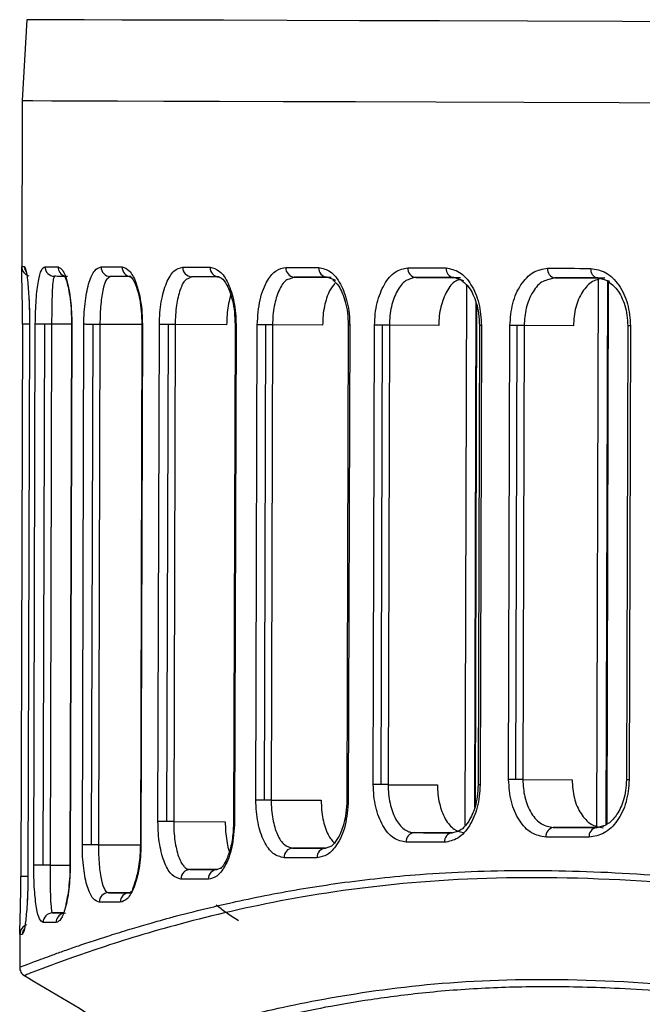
# Model space of a CAD drawing. Header units: millimetres. Extents: x -262 to 35, y 69 to 330.
# Tile 5 of 25: x -262 to -242, y 159 to 190. Entities that reach past the tile are written whole.
import ezdxf

# ---------------------------------------------------------------- set-up
doc = ezdxf.new("R2010")
doc.units = ezdxf.units.MM

msp = doc.modelspace()

# ---------------------------------------------------------------- linework, layer by layer
at = {"color": 7, "linetype": 'Continuous', "lineweight": 25}
for p, q in [((-261.55, 189.677), (-261.69, 187.143)), ((-261.69, 187.143), (-261.705, 181.87)), ((-261.704, 181.87), (-261.702, 181.943)), ((-261.702, 181.943), (-261.62, 181.943)), ((-260.68, 181.64), (-260.699, 181.593)), ((-258.933, 181.634), (-258.994, 181.585)), ((-256.389, 181.626), (-256.486, 181.574)), ((-253.177, 181.617), (-253.306, 181.562)), ((-253.177, 181.617), (-252.021, 181.614)), ((-251.874, 181.505), (-252.148, 181.614)), ((-249.371, 181.605), (-247.965, 181.601)), ((-247.865, 181.495), (-248.182, 181.602)), ((-247.82, 164.451), (-247.772, 181.351)), ((-245.017, 181.593), (-245.202, 181.536)), ((-245.017, 181.593), (-243.457, 181.588)), ((-243.7, 164.381), (-243.65, 181.581)), ((-243.3, 181.479), (-243.675, 181.589)), ((-243.406, 164.471), (-243.357, 181.496)), ((-243.382, 164.485), (-243.333, 181.488)), ((-247.525, 165.005), (-247.48, 180.813)), ((-247.505, 165.078), (-247.46, 180.728)), ((-261.681, 180.143), (-261.731, 162.841)), ((-261.462, 180.142), (-261.512, 162.84)), ((-261.461, 180.142), (-261.511, 162.84)), ((-261.461, 180.142), (-261.462, 180.142)), ((-261.328, 163.205), (-261.279, 180.142)), ((-261.03, 163.204), (-260.981, 180.141)), ((-260.769, 180.14), (-260.818, 163.203)), ((-260.145, 180.138), (-260.769, 180.14)), ((-260.145, 180.138), (-260.194, 163.201)), ((-260.138, 180.138), (-260.187, 163.201)), ((-259.807, 163.841), (-259.76, 180.137)), ((-259.516, 163.84), (-259.469, 180.136)), ((-259.257, 180.135), (-259.304, 163.839)), ((-257.945, 180.132), (-259.257, 180.135)), ((-257.945, 180.131), (-257.992, 163.835)), ((-257.928, 180.131), (-257.975, 163.835)), ((-257.441, 164.566), (-257.396, 180.129)), ((-257.16, 164.565), (-257.115, 180.129)), ((-256.903, 180.128), (-256.948, 164.565)), ((-255.29, 180.123), (-256.903, 180.128)), ((-255.027, 180.122), (-255.071, 164.559)), ((-254.996, 180.122), (-255.041, 164.559)), ((-254.376, 165.237), (-254.333, 180.12)), ((-254.109, 165.236), (-254.066, 180.119)), ((-253.854, 180.119), (-253.897, 165.236)), ((-252.287, 180.114), (-253.854, 180.119)), ((-251.485, 180.112), (-251.528, 165.228)), ((-251.439, 180.112), (-251.482, 165.228)), ((-250.699, 165.722), (-250.658, 180.109)), ((-250.449, 165.721), (-250.408, 180.108)), ((-250.196, 180.108), (-250.237, 165.72)), ((-248.651, 180.104), (-250.196, 180.108)), ((-247.378, 180.1), (-247.419, 165.712)), ((-247.313, 180.099), (-247.355, 165.712)), ((-246.464, 165.882), (-246.423, 180.097)), ((-246.233, 165.881), (-246.192, 180.096)), ((-245.98, 180.095), (-246.021, 165.88)), ((-244.437, 180.091), (-245.98, 180.095)), ((-242.735, 180.086), (-242.776, 165.871)), ((-242.649, 180.086), (-242.69, 165.87)), ((-250.237, 165.72), (-248.692, 165.716)), ((-246.021, 165.88), (-244.478, 165.876)), ((-253.897, 165.236), (-252.33, 165.231)), ((-256.948, 164.565), (-255.334, 164.56)), ((-243.724, 164.374), (-245.066, 164.377)), ((-243.725, 164.373), (-243.483, 164.443)), ((-248.231, 164.215), (-249.421, 164.218)), ((-248.232, 164.215), (-248.036, 164.279)), ((-259.304, 163.839), (-257.992, 163.836)), ((-252.199, 163.73), (-251.998, 163.809)), ((-252.199, 163.731), (-253.228, 163.734)), ((-260.818, 163.203), (-260.194, 163.201)), ((-255.589, 163.06), (-255.45, 163.127)), ((-261.511, 162.84), (-261.512, 162.84)), ((-255.588, 163.061), (-256.442, 163.063)), ((-258.336, 162.337), (-258.988, 162.338)), ((-258.336, 162.336), (-258.251, 162.393)), ((-260.406, 161.702), (-260.738, 161.703)), ((-261.765, 161.115), (-261.768, 160.012)), ((-261.762, 161.041), (-261.764, 161.115)), ((-261.762, 161.041), (-261.68, 161.041))]:
    msp.add_line(p, q, dxfattribs=at)
at = {"color": 7, "linetype": 'Continuous', "lineweight": 25, "flags": 128}
for points in [[(-221.108, 189.557), (-225.131, 189.569), (-229.02, 189.58), (-232.758, 189.591), (-236.328, 189.601), (-239.714, 189.611), (-242.902, 189.621), (-245.876, 189.629), (-248.624, 189.638), (-251.133, 189.645), (-253.392, 189.652), (-255.391, 189.658), (-257.122, 189.663), (-258.576, 189.667), (-259.746, 189.671), (-260.628, 189.674), (-261.218, 189.676), (-261.513, 189.677), (-261.55, 189.677)], [(-261.69, 187.143), (-261.653, 187.143), (-261.358, 187.142), (-260.767, 187.14), (-259.883, 187.137), (-258.71, 187.133), (-257.253, 187.129), (-255.519, 187.124), (-253.516, 187.118), (-251.252, 187.111), (-248.738, 187.104), (-245.985, 187.095), (-243.004, 187.087), (-239.811, 187.077), (-236.418, 187.067), (-232.84, 187.057), (-229.095, 187.046), (-225.198, 187.035), (-221.168, 187.023)], [(-261.69, 187.143), (-261.653, 187.143), (-261.358, 187.142), (-260.767, 187.14), (-259.883, 187.137), (-258.71, 187.133), (-257.253, 187.129), (-255.519, 187.124), (-253.516, 187.118), (-251.252, 187.111), (-248.738, 187.104), (-245.985, 187.095), (-243.004, 187.087), (-239.811, 187.077), (-236.418, 187.067), (-232.84, 187.057), (-229.095, 187.046), (-225.198, 187.035), (-221.168, 187.023)], [(-260.976, 181.941), (-260.93, 181.94), (-260.882, 181.94), (-260.833, 181.94), (-260.783, 181.94), (-260.731, 181.94), (-260.678, 181.94), (-260.623, 181.939), (-260.567, 181.939)], [(-259.221, 181.935), (-259.143, 181.935), (-259.064, 181.935), (-258.984, 181.934), (-258.902, 181.934), (-258.82, 181.934), (-258.736, 181.934), (-258.651, 181.933), (-258.565, 181.933)], [(-256.665, 181.927), (-256.562, 181.927), (-256.457, 181.927), (-256.351, 181.926), (-256.245, 181.926), (-256.137, 181.926), (-256.028, 181.925), (-255.919, 181.925), (-255.808, 181.925)], [(-260.273, 181.638), (-260.329, 181.639), (-260.383, 181.639), (-260.436, 181.639), (-260.488, 181.639), (-260.538, 181.639), (-260.587, 181.639), (-260.634, 181.64), (-260.68, 181.64)], [(-258.28, 181.632), (-258.366, 181.632), (-258.45, 181.633), (-258.534, 181.633), (-258.616, 181.633), (-258.697, 181.633), (-258.777, 181.634), (-258.855, 181.634), (-258.933, 181.634)], [(-255.535, 181.624), (-255.645, 181.624), (-255.755, 181.625), (-255.863, 181.625), (-255.97, 181.625), (-256.076, 181.625), (-256.182, 181.626), (-256.286, 181.626), (-256.389, 181.626)], [(-253.438, 181.918), (-253.312, 181.917), (-253.185, 181.917), (-253.057, 181.916), (-252.929, 181.916), (-252.799, 181.916), (-252.668, 181.915), (-252.537, 181.915), (-252.405, 181.914)], [(-249.616, 181.906), (-249.469, 181.906), (-249.322, 181.905), (-249.174, 181.905), (-249.025, 181.904), (-248.875, 181.904), (-248.725, 181.903), (-248.573, 181.903), (-248.421, 181.903)], [(-245.242, 181.893), (-245.076, 181.893), (-244.909, 181.892), (-244.741, 181.892), (-244.573, 181.891), (-244.404, 181.891), (-244.235, 181.89), (-244.065, 181.89), (-243.894, 181.889)], [(-252.148, 181.614), (-252.279, 181.614), (-252.41, 181.614), (-252.54, 181.615), (-252.669, 181.615), (-252.797, 181.616), (-252.925, 181.616), (-253.051, 181.616), (-253.177, 181.617)], [(-248.182, 181.602), (-248.333, 181.602), (-248.484, 181.603), (-248.634, 181.603), (-248.783, 181.604), (-248.931, 181.604), (-249.079, 181.605), (-249.225, 181.605), (-249.371, 181.605)], [(-243.675, 181.589), (-243.845, 181.589), (-244.015, 181.59), (-244.183, 181.59), (-244.351, 181.591), (-244.519, 181.591), (-244.685, 181.592), (-244.851, 181.592), (-245.017, 181.593)], [(-261.463, 180.143), (-261.498, 180.143), (-261.55, 180.143), (-261.596, 180.143), (-261.633, 180.143), (-261.66, 180.143), (-261.676, 180.143), (-261.681, 180.143)], [(-260.981, 180.141), (-261.035, 180.141), (-261.088, 180.141), (-261.137, 180.141), (-261.181, 180.141), (-261.218, 180.141), (-261.247, 180.141), (-261.268, 180.142), (-261.279, 180.142)], [(-260.769, 180.14), (-260.791, 180.14), (-260.814, 180.14), (-260.84, 180.14), (-260.866, 180.14), (-260.894, 180.14), (-260.922, 180.141), (-260.952, 180.141), (-260.981, 180.141)], [(-260.138, 180.138), (-260.144, 180.138), (-260.145, 180.138)], [(-259.469, 180.136), (-259.519, 180.136), (-259.567, 180.136), (-259.613, 180.136), (-259.654, 180.136), (-259.691, 180.136), (-259.721, 180.137), (-259.745, 180.137), (-259.76, 180.137)], [(-259.257, 180.135), (-259.279, 180.135), (-259.303, 180.135), (-259.328, 180.135), (-259.355, 180.135), (-259.382, 180.136), (-259.411, 180.136), (-259.44, 180.136), (-259.469, 180.136)], [(-257.928, 180.131), (-257.939, 180.131), (-257.945, 180.131), (-257.945, 180.131)], [(-257.115, 180.129), (-257.16, 180.129), (-257.205, 180.129), (-257.247, 180.129), (-257.286, 180.129), (-257.321, 180.129), (-257.351, 180.129), (-257.377, 180.129), (-257.396, 180.129)], [(-256.903, 180.128), (-256.925, 180.128), (-256.949, 180.128), (-256.974, 180.128), (-257, 180.128), (-257.028, 180.128), (-257.057, 180.128), (-257.086, 180.129), (-257.115, 180.129)], [(-254.996, 180.122), (-255.013, 180.122), (-255.024, 180.122), (-255.027, 180.122)], [(-254.066, 180.119), (-254.107, 180.12), (-254.147, 180.12), (-254.186, 180.12), (-254.222, 180.12), (-254.256, 180.12), (-254.286, 180.12), (-254.311, 180.12), (-254.333, 180.12)], [(-253.854, 180.119), (-253.876, 180.119), (-253.899, 180.119), (-253.925, 180.119), (-253.951, 180.119), (-253.979, 180.119), (-254.007, 180.119), (-254.037, 180.119), (-254.066, 180.119)], [(-251.439, 180.112), (-251.462, 180.112), (-251.478, 180.112), (-251.485, 180.112), (-251.485, 180.112)], [(-250.408, 180.108), (-250.445, 180.109), (-250.481, 180.109), (-250.516, 180.109), (-250.55, 180.109), (-250.581, 180.109), (-250.61, 180.109), (-250.636, 180.109), (-250.658, 180.109)], [(-250.196, 180.108), (-250.218, 180.108), (-250.241, 180.108), (-250.267, 180.108), (-250.293, 180.108), (-250.321, 180.108), (-250.349, 180.108), (-250.379, 180.108), (-250.408, 180.108)], [(-247.313, 180.099), (-247.343, 180.099), (-247.364, 180.099), (-247.376, 180.1), (-247.378, 180.1)], [(-246.192, 180.096), (-246.225, 180.096), (-246.257, 180.096), (-246.289, 180.096), (-246.319, 180.096), (-246.348, 180.096), (-246.376, 180.097), (-246.4, 180.097), (-246.423, 180.097)], [(-245.98, 180.095), (-246.001, 180.095), (-246.025, 180.096), (-246.05, 180.096), (-246.077, 180.096), (-246.105, 180.096), (-246.133, 180.096), (-246.162, 180.096), (-246.192, 180.096)], [(-242.649, 180.086), (-242.686, 180.086), (-242.713, 180.086), (-242.73, 180.086), (-242.735, 180.086)], [(-250.449, 165.721), (-250.486, 165.721), (-250.523, 165.721), (-250.558, 165.721), (-250.591, 165.721), (-250.623, 165.722), (-250.652, 165.722), (-250.677, 165.722), (-250.699, 165.722)], [(-250.237, 165.72), (-250.259, 165.721), (-250.283, 165.721), (-250.308, 165.721), (-250.335, 165.721), (-250.362, 165.721), (-250.391, 165.721), (-250.42, 165.721), (-250.449, 165.721)], [(-247.355, 165.712), (-247.384, 165.712), (-247.406, 165.712), (-247.417, 165.712), (-247.419, 165.712)], [(-246.233, 165.881), (-246.266, 165.881), (-246.298, 165.881), (-246.33, 165.881), (-246.36, 165.881), (-246.389, 165.881), (-246.416, 165.881), (-246.441, 165.881), (-246.464, 165.882)], [(-246.021, 165.88), (-246.042, 165.88), (-246.066, 165.88), (-246.091, 165.88), (-246.118, 165.881), (-246.146, 165.881), (-246.174, 165.881), (-246.203, 165.881), (-246.233, 165.881)], [(-242.69, 165.87), (-242.727, 165.871), (-242.754, 165.871), (-242.771, 165.871), (-242.776, 165.871)], [(-254.109, 165.236), (-254.15, 165.236), (-254.19, 165.236), (-254.229, 165.237), (-254.265, 165.237), (-254.299, 165.237), (-254.328, 165.237), (-254.354, 165.237), (-254.376, 165.237)], [(-253.897, 165.236), (-253.919, 165.236), (-253.942, 165.236), (-253.967, 165.236), (-253.994, 165.236), (-254.022, 165.236), (-254.05, 165.236), (-254.079, 165.236), (-254.109, 165.236)], [(-251.482, 165.228), (-251.505, 165.228), (-251.521, 165.228), (-251.528, 165.228), (-251.528, 165.228)], [(-257.16, 164.565), (-257.205, 164.565), (-257.249, 164.565), (-257.291, 164.566), (-257.33, 164.566), (-257.366, 164.566), (-257.396, 164.566), (-257.421, 164.566), (-257.441, 164.566)], [(-256.948, 164.565), (-256.97, 164.565), (-256.993, 164.565), (-257.019, 164.565), (-257.045, 164.565), (-257.073, 164.565), (-257.102, 164.565), (-257.131, 164.565), (-257.16, 164.565)], [(-255.041, 164.559), (-255.058, 164.559), (-255.068, 164.559), (-255.071, 164.559)], [(-245.066, 164.377), (-244.901, 164.377), (-244.735, 164.376), (-244.568, 164.376), (-244.401, 164.375), (-244.233, 164.375), (-244.064, 164.374), (-243.895, 164.374), (-243.725, 164.373)], [(-249.421, 164.218), (-249.275, 164.218), (-249.129, 164.217), (-248.981, 164.217), (-248.833, 164.216), (-248.684, 164.216), (-248.534, 164.215), (-248.383, 164.215), (-248.232, 164.215)], [(-243.945, 164.074), (-244.116, 164.075), (-244.286, 164.075), (-244.456, 164.076), (-244.625, 164.076), (-244.793, 164.077), (-244.96, 164.077), (-245.127, 164.078), (-245.293, 164.078)], [(-259.516, 163.84), (-259.566, 163.84), (-259.614, 163.84), (-259.66, 163.84), (-259.701, 163.841), (-259.738, 163.841), (-259.768, 163.841), (-259.791, 163.841), (-259.807, 163.841)], [(-259.304, 163.839), (-259.326, 163.839), (-259.35, 163.84), (-259.375, 163.84), (-259.401, 163.84), (-259.429, 163.84), (-259.458, 163.84), (-259.487, 163.84), (-259.516, 163.84)], [(-257.975, 163.835), (-257.986, 163.835), (-257.992, 163.835), (-257.992, 163.835)], [(-248.473, 163.915), (-248.625, 163.916), (-248.776, 163.916), (-248.927, 163.917), (-249.077, 163.917), (-249.226, 163.917), (-249.374, 163.918), (-249.521, 163.918), (-249.668, 163.919)], [(-252.458, 163.431), (-252.59, 163.432), (-252.722, 163.432), (-252.852, 163.432), (-252.982, 163.433), (-253.111, 163.433), (-253.239, 163.434), (-253.366, 163.434), (-253.492, 163.434)], [(-253.228, 163.734), (-253.103, 163.733), (-252.976, 163.733), (-252.849, 163.732), (-252.721, 163.732), (-252.591, 163.732), (-252.462, 163.731), (-252.331, 163.731), (-252.199, 163.73)], [(-261.03, 163.204), (-261.084, 163.204), (-261.137, 163.204), (-261.186, 163.204), (-261.229, 163.204), (-261.267, 163.204), (-261.296, 163.204), (-261.317, 163.205), (-261.328, 163.205)], [(-260.818, 163.203), (-260.839, 163.203), (-260.863, 163.203), (-260.888, 163.203), (-260.915, 163.203), (-260.943, 163.203), (-260.971, 163.204), (-261, 163.204), (-261.03, 163.204)], [(-260.187, 163.201), (-260.193, 163.201), (-260.194, 163.201)], [(-261.515, 162.841), (-261.548, 162.841), (-261.6, 162.841), (-261.646, 162.841), (-261.683, 162.841), (-261.71, 162.841), (-261.726, 162.841), (-261.73, 162.841)], [(-256.442, 163.063), (-256.339, 163.063), (-256.235, 163.062), (-256.13, 163.062), (-256.024, 163.062), (-255.916, 163.061), (-255.808, 163.061), (-255.699, 163.061), (-255.589, 163.06)], [(-255.863, 162.761), (-255.974, 162.762), (-256.083, 162.762), (-256.192, 162.762), (-256.3, 162.763), (-256.406, 162.763), (-256.512, 162.763), (-256.617, 162.764), (-256.72, 162.764)], [(-258.988, 162.338), (-258.911, 162.338), (-258.832, 162.338), (-258.752, 162.338), (-258.671, 162.337), (-258.589, 162.337), (-258.506, 162.337), (-258.421, 162.337), (-258.336, 162.336)], [(-258.623, 162.037), (-258.709, 162.037), (-258.793, 162.038), (-258.877, 162.038), (-258.96, 162.038), (-259.041, 162.038), (-259.121, 162.039), (-259.2, 162.039), (-259.278, 162.039)], [(-260.738, 161.703), (-260.692, 161.703), (-260.644, 161.702), (-260.595, 161.702), (-260.545, 161.702), (-260.493, 161.702), (-260.44, 161.702), (-260.386, 161.702), (-260.33, 161.701)], [(-260.626, 161.402), (-260.682, 161.402), (-260.737, 161.403), (-260.79, 161.403), (-260.842, 161.403), (-260.892, 161.403), (-260.941, 161.403), (-260.989, 161.403), (-261.035, 161.404)]]:
    msp.add_lwpolyline(points, dxfattribs=at)
at = {"color": 7, "linetype": 'Continuous', "lineweight": 25}
for centre, radius, start, end in [((-261.402, 181.942), 0.3, 179.8341, 253.8327), ((-261.32, 181.942), 0.3, 179.8323, 213.5472), ((-260.678, 181.938), 0.298, 179.521, 269.5182), ((-260.268, 181.936), 0.299, 179.441, 253.636), ((-258.926, 181.929), 0.295, 178.7652, 268.725), ((-258.272, 181.925), 0.293, 178.4833, 268.4178), ((-256.376, 181.915), 0.289, 177.6682, 267.4924), ((-255.521, 181.911), 0.288, 177.3016, 267.0571), ((-253.156, 181.899), 0.283, 176.2946, 265.7939), ((-252.124, 181.894), 0.281, 175.8588, 265.2138), ((-249.34, 181.881), 0.277, 174.6976, 263.5553), ((-248.147, 181.875), 0.275, 174.2081, 262.8007), ((-244.973, 181.86), 0.271, 172.9364, 260.6536), ((-243.627, 181.854), 0.269, 172.4139, 259.6788), ((-245.024, 164.11), 0.271, 99.0226, 186.732), ((-243.678, 164.108), 0.269, 99.9978, 187.2543), ((-249.392, 163.943), 0.277, 96.1201, 184.9713), ((-248.199, 163.941), 0.275, 96.8749, 185.4607), ((-253.209, 163.451), 0.283, 93.8805, 183.3746), ((-252.177, 163.45), 0.281, 94.4609, 183.8104), ((-256.431, 162.774), 0.289, 92.181, 182.0013), ((-255.576, 162.773), 0.288, 92.6166, 182.3678), ((-258.983, 162.044), 0.295, 90.9474, 180.9046), ((-258.329, 162.043), 0.293, 91.2548, 181.1864), ((-260.737, 161.404), 0.298, 90.1532, 180.149), ((-260.326, 161.403), 0.3, 107.7964, 180.1133), ((-261.462, 161.04), 0.3, 107.2837, 179.8357), ((-261.38, 161.04), 0.3, 146.1408, 179.8378)]:
    msp.add_arc(centre, radius, start, end, dxfattribs=at)
for points, knots in [([(-261.62, 181.943), (-261.605, 181.923), (-261.575, 181.884), (-261.531, 181.598), (-261.498, 181.256), (-261.477, 180.931), (-261.463, 180.556), (-261.461, 180.279), (-261.461, 180.142)], [0, 0, 0, 0, 0.250139, 0.499169, 0.627957, 0.749629, 0.876874, 1, 1, 1, 1]), ([(-261.279, 180.142), (-261.277, 180.276), (-261.274, 180.545), (-261.253, 180.916), (-261.223, 181.235), (-261.172, 181.579), (-261.091, 181.876), (-261.015, 181.919), (-260.976, 181.941)], [0, 0, 0, 0, 0.125915, 0.251099, 0.376429, 0.502021, 0.750722, 1, 1, 1, 1]), ([(-260.567, 181.939), (-260.518, 181.917), (-260.421, 181.874), (-260.301, 181.566), (-260.222, 181.214), (-260.175, 180.891), (-260.143, 180.528), (-260.14, 180.267), (-260.138, 180.138)], [0, 0, 0, 0, 0.249184, 0.499081, 0.626579, 0.749636, 0.875914, 1, 1, 1, 1]), ([(-259.76, 180.137), (-259.758, 180.265), (-259.753, 180.521), (-259.716, 180.881), (-259.663, 181.2), (-259.57, 181.552), (-259.424, 181.866), (-259.289, 181.912), (-259.221, 181.935)], [0, 0, 0, 0, 0.125926, 0.25124, 0.376573, 0.502339, 0.75153, 1, 1, 1, 1]), ([(-258.565, 181.933), (-258.488, 181.909), (-258.335, 181.862), (-258.157, 181.538), (-258.043, 181.181), (-257.978, 180.86), (-257.935, 180.506), (-257.93, 180.256), (-257.928, 180.131)], [0, 0, 0, 0, 0.249838, 0.499255, 0.625715, 0.749561, 0.875362, 1, 1, 1, 1]), ([(-257.396, 180.129), (-257.392, 180.254), (-257.386, 180.501), (-257.339, 180.851), (-257.269, 181.168), (-257.146, 181.525), (-256.946, 181.854), (-256.759, 181.903), (-256.665, 181.927)], [0, 0, 0, 0, 0.126194, 0.250903, 0.374859, 0.501165, 0.750444, 1, 1, 1, 1]), ([(-261.681, 180.143), (-261.681, 180.289), (-261.681, 180.579), (-261.686, 180.963), (-261.692, 181.281), (-261.7, 181.607), (-261.706, 181.826), (-261.704, 181.862), (-261.704, 181.87)], [0, 0, 0, 0, 0.152579, 0.304683, 0.45654, 0.608823, 0.911698, 1, 1, 1, 1]), ([(-260.349, 181.646), (-260.352, 181.647), (-260.37, 181.652), (-260.314, 181.549), (-260.255, 181.317), (-260.2, 181.028), (-260.155, 180.626), (-260.148, 180.305), (-260.145, 180.138)], [0, 0, 0, 0, 0.046446, 0.302656, 0.454007, 0.620608, 0.802481, 1, 1, 1, 1]), ([(-258.332, 181.637), (-258.316, 181.637), (-258.28, 181.637), (-258.17, 181.465), (-258.076, 181.2), (-258.008, 180.914), (-257.956, 180.55), (-257.949, 180.273), (-257.945, 180.131)], [0, 0, 0, 0, 0.199632, 0.43101, 0.560087, 0.697845, 0.844321, 1, 1, 1, 1]), ([(-255.808, 181.925), (-255.707, 181.9), (-255.505, 181.849), (-255.277, 181.514), (-255.137, 181.154), (-255.057, 180.836), (-255.005, 180.488), (-254.999, 180.244), (-254.996, 180.122)], [0, 0, 0, 0, 0.2500283, 0.4992072, 0.6250575, 0.7494917, 0.8750378, 1, 1, 1, 1]), ([(-255.585, 181.629), (-255.544, 181.625), (-255.456, 181.616), (-255.304, 181.426), (-255.184, 181.157), (-255.101, 180.874), (-255.039, 180.522), (-255.031, 180.258), (-255.027, 180.122)], [0, 0, 0, 0, 0.199395, 0.430558, 0.559242, 0.697099, 0.843929, 1, 1, 1, 1]), ([(-254.333, 180.12), (-254.314, 180.391), (-254.278, 180.933), (-254.036, 181.519), (-253.745, 181.858), (-253.541, 181.898), (-253.438, 181.918)], [0, 0, 0, 0, 0.279835, 0.559331, 0.779532, 1, 1, 1, 1]), ([(-252.405, 181.914), (-252.282, 181.888), (-252.036, 181.835), (-251.712, 181.428), (-251.528, 180.929), (-251.449, 180.471), (-251.442, 180.231), (-251.439, 180.112)], [0, 0, 0, 0, 0.250349, 0.499755, 0.749122, 0.874686, 1, 1, 1, 1]), ([(-250.658, 180.109), (-250.654, 180.229), (-250.645, 180.468), (-250.562, 180.923), (-250.369, 181.419), (-250.025, 181.828), (-249.752, 181.88), (-249.616, 181.906)], [0, 0, 0, 0, 0.126149, 0.251404, 0.500719, 0.750246, 1, 1, 1, 1]), ([(-248.421, 181.903), (-248.278, 181.875), (-247.992, 181.821), (-247.624, 181.407), (-247.363, 180.811), (-247.33, 180.337), (-247.313, 180.099)], [0, 0, 0, 0, 0.250619, 0.50031, 0.750053, 1, 1, 1, 1]), ([(-246.423, 180.097), (-246.404, 180.334), (-246.368, 180.808), (-246.096, 181.401), (-245.708, 181.814), (-245.397, 181.867), (-245.242, 181.893)], [0, 0, 0, 0, 0.250516, 0.500168, 0.749972, 1, 1, 1, 1]), ([(-243.894, 181.889), (-243.732, 181.862), (-243.409, 181.807), (-242.996, 181.39), (-242.705, 180.795), (-242.668, 180.322), (-242.649, 180.086)], [0, 0, 0, 0, 0.250582, 0.50026, 0.750025, 1, 1, 1, 1]), ([(-260.699, 181.593), (-260.705, 181.583), (-260.724, 181.552), (-260.741, 181.348), (-260.755, 181.068), (-260.762, 180.799), (-260.767, 180.488), (-260.768, 180.254), (-260.769, 180.14)], [0, 0, 0, 0, 0.138555, 0.42382, 0.576369, 0.711118, 0.860117, 1, 1, 1, 1]), ([(-258.994, 181.585), (-259.014, 181.574), (-259.074, 181.54), (-259.143, 181.321), (-259.198, 181.031), (-259.23, 180.762), (-259.252, 180.462), (-259.256, 180.242), (-259.257, 180.135)], [0, 0, 0, 0, 0.139138, 0.424772, 0.575639, 0.7123, 0.859125, 1, 1, 1, 1]), ([(-256.486, 181.574), (-256.518, 181.562), (-256.615, 181.525), (-256.726, 181.294), (-256.814, 180.999), (-256.863, 180.733), (-256.896, 180.44), (-256.901, 180.231), (-256.903, 180.128)], [0, 0, 0, 0, 0.140949, 0.426395, 0.575405, 0.712846, 0.858552, 1, 1, 1, 1]), ([(-253.306, 181.562), (-253.349, 181.55), (-253.479, 181.511), (-253.626, 181.271), (-253.74, 180.974), (-253.804, 180.709), (-253.845, 180.422), (-253.851, 180.219), (-253.854, 180.119)], [0, 0, 0, 0, 0.141674, 0.426792, 0.574904, 0.712955, 0.858161, 1, 1, 1, 1]), ([(-251.901, 181.411), (-251.96, 181.344), (-252.06, 181.231), (-252.163, 180.966), (-252.233, 180.705), (-252.278, 180.417), (-252.284, 180.215), (-252.287, 180.114)], [0, 0, 0, 0, 0.260471, 0.445929, 0.629676, 0.814217, 1, 1, 1, 1]), ([(-251.971, 181.53), (-251.906, 181.474), (-251.798, 181.38), (-251.665, 181.119), (-251.569, 180.841), (-251.499, 180.498), (-251.49, 180.243), (-251.485, 180.112)], [0, 0, 0, 0, 0.255411, 0.423839, 0.603881, 0.795821, 1, 1, 1, 1]), ([(-249.531, 181.56), (-249.584, 181.543), (-249.743, 181.491), (-249.967, 181.198), (-250.12, 180.786), (-250.186, 180.406), (-250.193, 180.206), (-250.196, 180.108)], [0, 0, 0, 0, 0.142711, 0.427849, 0.712726, 0.857883, 1, 1, 1, 1]), ([(-249.371, 181.605), (-249.391, 181.605), (-249.445, 181.606), (-249.497, 181.578), (-249.531, 181.56)], [0, 0, 0, 0, 0.358552, 1, 1, 1, 1]), ([(-247.985, 181.535), (-248.031, 181.524), (-248.187, 181.484), (-248.412, 181.188), (-248.572, 180.782), (-248.64, 180.402), (-248.647, 180.203), (-248.651, 180.104)], [0, 0, 0, 0, 0.120123, 0.412747, 0.705149, 0.852053, 1, 1, 1, 1]), ([(-247.95, 181.519), (-247.866, 181.454), (-247.729, 181.35), (-247.574, 181.077), (-247.468, 180.802), (-247.393, 180.47), (-247.383, 180.225), (-247.378, 180.1)], [0, 0, 0, 0, 0.2714755, 0.4379867, 0.614524, 0.8018764, 1, 1, 1, 1]), ([(-245.202, 181.536), (-245.265, 181.523), (-245.454, 181.482), (-245.668, 181.23), (-245.829, 180.921), (-245.947, 180.57), (-245.967, 180.282), (-245.98, 180.095)], [0, 0, 0, 0, 0.142626, 0.427663, 0.582447, 0.729602, 1, 1, 1, 1]), ([(-243.457, 181.588), (-243.586, 181.566), (-243.844, 181.522), (-244.166, 181.177), (-244.391, 180.682), (-244.421, 180.288), (-244.437, 180.091)], [0, 0, 0, 0, 0.2500065, 0.4997977, 0.7494605, 1, 1, 1, 1]), ([(-243.376, 181.501), (-243.269, 181.421), (-243.102, 181.297), (-242.928, 181.003), (-242.821, 180.733), (-242.749, 180.422), (-242.74, 180.199), (-242.735, 180.086)], [0, 0, 0, 0, 0.303987, 0.469935, 0.640613, 0.817526, 1, 1, 1, 1]), ([(-255.148, 181.09), (-255.161, 181.054), (-255.199, 180.947), (-255.243, 180.723), (-255.282, 180.433), (-255.287, 180.226), (-255.29, 180.123)], [0, 0, 0, 0, 0.1395, 0.424055, 0.713311, 1, 1, 1, 1]), ([(-261.479, 180.941), (-261.476, 180.88), (-261.469, 180.742), (-261.462, 180.46), (-261.462, 180.25), (-261.461, 180.142)], [0, 0, 0, 0, 0.27998, 0.629975, 1, 1, 1, 1]), ([(-249.668, 163.919), (-249.804, 163.946), (-250.077, 164), (-250.419, 164.411), (-250.608, 164.909), (-250.689, 165.364), (-250.696, 165.603), (-250.699, 165.722)], [0, 0, 0, 0, 0.250305, 0.499701, 0.749113, 0.874681, 1, 1, 1, 1]), ([(-250.237, 165.72), (-250.235, 165.622), (-250.229, 165.423), (-250.166, 165.043), (-250.016, 164.625), (-249.79, 164.35), (-249.603, 164.248), (-249.495, 164.221), (-249.441, 164.219), (-249.421, 164.218)], [0, 0, 0, 0, 0.123939, 0.250537, 0.49963, 0.748724, 0.873879, 0.955416, 1, 1, 1, 1]), ([(-248.692, 165.716), (-248.69, 165.617), (-248.684, 165.419), (-248.617, 165.04), (-248.461, 164.625), (-248.178, 164.281), (-247.954, 164.236), (-247.841, 164.214)], [0, 0, 0, 0, 0.125327, 0.250897, 0.500322, 0.74971, 1, 1, 1, 1]), ([(-247.355, 165.712), (-247.373, 165.474), (-247.409, 164.999), (-247.673, 164.405), (-248.044, 163.994), (-248.33, 163.941), (-248.473, 163.915)], [0, 0, 0, 0, 0.250504, 0.500149, 0.749949, 1, 1, 1, 1]), ([(-247.419, 165.712), (-247.425, 165.588), (-247.436, 165.349), (-247.527, 164.945), (-247.691, 164.578), (-247.902, 164.334), (-248.012, 164.27), (-248.061, 164.243)], [0, 0, 0, 0, 0.172873, 0.330645, 0.604311, 0.826311, 1, 1, 1, 1]), ([(-245.293, 164.078), (-245.448, 164.106), (-245.759, 164.16), (-246.145, 164.576), (-246.413, 165.171), (-246.447, 165.645), (-246.464, 165.882)], [0, 0, 0, 0, 0.250588, 0.500275, 0.750039, 1, 1, 1, 1]), ([(-246.021, 165.88), (-246.009, 165.694), (-245.991, 165.406), (-245.875, 165.055), (-245.716, 164.742), (-245.447, 164.446), (-245.193, 164.4), (-245.066, 164.377)], [0, 0, 0, 0, 0.236449, 0.365113, 0.500439, 0.749775, 1, 1, 1, 1]), ([(-244.478, 165.876), (-244.464, 165.679), (-244.436, 165.285), (-244.214, 164.789), (-243.894, 164.442), (-243.636, 164.396), (-243.507, 164.373)], [0, 0, 0, 0, 0.249983, 0.499758, 0.749434, 1, 1, 1, 1]), ([(-242.69, 165.87), (-242.71, 165.634), (-242.75, 165.161), (-243.045, 164.567), (-243.46, 164.153), (-243.783, 164.101), (-243.945, 164.074)], [0, 0, 0, 0, 0.250534, 0.50019, 0.74998, 1, 1, 1, 1]), ([(-242.776, 165.871), (-242.781, 165.759), (-242.791, 165.542), (-242.88, 165.16), (-243.051, 164.789), (-243.298, 164.512), (-243.454, 164.437), (-243.526, 164.402)], [0, 0, 0, 0, 0.157997, 0.305638, 0.5718, 0.802549, 1, 1, 1, 1]), ([(-253.492, 163.434), (-253.608, 163.46), (-253.839, 163.512), (-254.083, 163.853), (-254.231, 164.213), (-254.313, 164.53), (-254.367, 164.875), (-254.373, 165.116), (-254.376, 165.237)], [0, 0, 0, 0, 0.250012, 0.499153, 0.624925, 0.74947, 0.875021, 1, 1, 1, 1]), ([(-253.897, 165.236), (-253.894, 165.135), (-253.89, 164.933), (-253.85, 164.646), (-253.788, 164.381), (-253.677, 164.08), (-253.491, 163.798), (-253.316, 163.755), (-253.228, 163.734)], [0, 0, 0, 0, 0.123761, 0.250466, 0.371189, 0.500741, 0.74993, 1, 1, 1, 1]), ([(-251.482, 165.228), (-251.502, 164.959), (-251.543, 164.422), (-251.814, 163.833), (-252.133, 163.49), (-252.35, 163.451), (-252.458, 163.431)], [0, 0, 0, 0, 0.279954, 0.559429, 0.779608, 1, 1, 1, 1]), ([(-252.33, 165.231), (-252.328, 165.131), (-252.323, 164.93), (-252.279, 164.641), (-252.211, 164.38), (-252.101, 164.094), (-251.99, 163.968), (-251.919, 163.889)], [0, 0, 0, 0, 0.175659, 0.352127, 0.528129, 0.703898, 1, 1, 1, 1]), ([(-251.528, 165.228), (-251.534, 165.098), (-251.544, 164.85), (-251.608, 164.529), (-251.667, 164.364), (-251.693, 164.29)], [0, 0, 0, 0, 0.379278, 0.723618, 1, 1, 1, 1]), ([(-256.72, 162.764), (-256.814, 162.789), (-257.001, 162.839), (-257.199, 163.17), (-257.32, 163.528), (-257.389, 163.846), (-257.433, 164.196), (-257.438, 164.443), (-257.441, 164.566)], [0, 0, 0, 0, 0.249926, 0.499225, 0.62553, 0.749536, 0.875326, 1, 1, 1, 1]), ([(-256.948, 164.565), (-256.946, 164.462), (-256.943, 164.253), (-256.912, 163.961), (-256.864, 163.694), (-256.778, 163.394), (-256.674, 163.201), (-256.552, 163.084), (-256.486, 163.071), (-256.442, 163.063)], [0, 0, 0, 0, 0.12321, 0.250133, 0.370093, 0.50018, 0.749369, 0.837424, 1, 1, 1, 1]), ([(-255.041, 164.559), (-255.059, 164.285), (-255.095, 163.738), (-255.328, 163.152), (-255.596, 162.818), (-255.774, 162.78), (-255.863, 162.761)], [0, 0, 0, 0, 0.279831, 0.559327, 0.779515, 1, 1, 1, 1]), ([(-255.071, 164.559), (-255.08, 164.384), (-255.096, 164.023), (-255.213, 163.556), (-255.362, 163.219), (-255.439, 163.132), (-255.478, 163.087)], [0, 0, 0, 0, 0.2290954, 0.4722551, 0.7287222, 1, 1, 1, 1]), ([(-255.334, 164.56), (-255.332, 164.458), (-255.329, 164.251), (-255.292, 163.96), (-255.246, 163.729), (-255.207, 163.615), (-255.192, 163.575)], [0, 0, 0, 0, 0.279533, 0.561651, 0.842224, 1, 1, 1, 1]), ([(-251.693, 164.29), (-251.696, 164.28), (-251.725, 164.191), (-251.815, 164.023), (-251.927, 163.865), (-251.984, 163.82), (-251.998, 163.809)], [0, 0, 0, 0, 0.0393298, 0.3377295, 0.8388058, 1, 1, 1, 1]), ([(-259.278, 162.039), (-259.346, 162.063), (-259.482, 162.11), (-259.627, 162.428), (-259.717, 162.781), (-259.768, 163.102), (-259.802, 163.459), (-259.806, 163.714), (-259.807, 163.841)], [0, 0, 0, 0, 0.249502, 0.499172, 0.626349, 0.749618, 0.875836, 1, 1, 1, 1]), ([(-259.304, 163.839), (-259.303, 163.733), (-259.301, 163.514), (-259.281, 163.214), (-259.251, 162.946), (-259.197, 162.651), (-259.132, 162.467), (-259.057, 162.358), (-259.015, 162.346), (-258.988, 162.338)], [0, 0, 0, 0, 0.1224152, 0.2499837, 0.3689233, 0.5002163, 0.7498563, 0.8399781, 1, 1, 1, 1]), ([(-257.975, 163.835), (-257.978, 163.709), (-257.985, 163.458), (-258.03, 163.104), (-258.097, 162.785), (-258.212, 162.429), (-258.392, 162.107), (-258.546, 162.06), (-258.623, 162.037)], [0, 0, 0, 0, 0.126121, 0.2509994, 0.3748338, 0.5013402, 0.7504288, 1, 1, 1, 1]), ([(-257.992, 163.835), (-257.995, 163.727), (-258, 163.512), (-258.034, 163.214), (-258.081, 162.955), (-258.151, 162.68), (-258.226, 162.492), (-258.238, 162.442), (-258.242, 162.427)], [0, 0, 0, 0, 0.155586, 0.30661, 0.455169, 0.599201, 0.87772, 1, 1, 1, 1]), ([(-261.035, 161.404), (-261.074, 161.425), (-261.15, 161.469), (-261.229, 161.769), (-261.279, 162.115), (-261.307, 162.438), (-261.325, 162.805), (-261.327, 163.073), (-261.328, 163.205)], [0, 0, 0, 0, 0.249605, 0.49931, 0.627777, 0.749989, 0.876854, 1, 1, 1, 1]), ([(-260.818, 163.203), (-260.818, 163.09), (-260.818, 162.858), (-260.815, 162.548), (-260.809, 162.279), (-260.797, 161.993), (-260.78, 161.822), (-260.76, 161.721), (-260.746, 161.71), (-260.738, 161.703)], [0, 0, 0, 0, 0.120878, 0.249532, 0.367035, 0.500097, 0.749802, 0.839642, 1, 1, 1, 1]), ([(-260.187, 163.201), (-260.189, 163.07), (-260.194, 162.809), (-260.229, 162.443), (-260.277, 162.122), (-260.359, 161.771), (-260.48, 161.467), (-260.577, 161.424), (-260.626, 161.402)], [0, 0, 0, 0, 0.126121, 0.250747, 0.376161, 0.501737, 0.751259, 1, 1, 1, 1]), ([(-260.194, 163.201), (-260.197, 163.052), (-260.204, 162.766), (-260.243, 162.399), (-260.286, 162.131), (-260.329, 161.948), (-260.335, 161.9), (-260.338, 161.881)], [0, 0, 0, 0, 0.251937, 0.482056, 0.692275, 0.88225, 1, 1, 1, 1]), ([(-261.764, 161.115), (-261.764, 161.123), (-261.765, 161.159), (-261.758, 161.382), (-261.748, 161.709), (-261.74, 162.028), (-261.733, 162.407), (-261.731, 162.697), (-261.73, 162.841)], [0, 0, 0, 0, 0.089851, 0.392051, 0.549984, 0.696274, 0.848455, 1, 1, 1, 1]), ([(-261.739, 160.012), (-261.744, 160.01), (-261.762, 160.003), (-261.538, 160.091), (-261.161, 160.234), (-260.737, 160.39), (-260.368, 160.523), (-259.923, 160.678), (-259.423, 160.846), (-258.86, 161.028), (-258.279, 161.207), (-257.61, 161.403), (-256.811, 161.624), (-255.919, 161.849), (-254.947, 162.073), (-253.984, 162.272), (-252.895, 162.47), (-251.74, 162.647), (-250.519, 162.798), (-248.653, 162.971), (-246.038, 163.073), (-242.482, 162.966), (-239.295, 162.672), (-236.603, 162.322), (-234.507, 162.007), (-232.366, 161.652), (-230.189, 161.265), (-227.943, 160.85), (-225.404, 160.371), (-222.65, 159.852), (-219.738, 159.321), (-216.859, 158.824), (-213.919, 158.358), (-210.213, 157.836), (-205.785, 157.341), (-200.559, 156.965), (-197.071, 156.914), (-195.295, 156.888)], [0, 0, 0, 0, 0.01852, 0.055812, 0.094149, 0.111958, 0.130535, 0.149883, 0.170002, 0.18802, 0.207871, 0.224348, 0.245528, 0.271362, 0.289041, 0.310916, 0.332143, 0.353508, 0.375366, 0.396565, 0.447115, 0.496538, 0.546722, 0.571686, 0.596823, 0.622574, 0.647115, 0.671653, 0.69807, 0.730663, 0.760226, 0.789678, 0.819543, 0.849367, 0.900307, 0.94924, 1, 1, 1, 1]), ([(-261.511, 162.84), (-261.512, 162.702), (-261.515, 162.424), (-261.532, 162.045), (-261.555, 161.724), (-261.589, 161.383), (-261.635, 161.1), (-261.665, 161.061), (-261.68, 161.041)], [0, 0, 0, 0, 0.125448, 0.250586, 0.375953, 0.501287, 0.750552, 1, 1, 1, 1]), ([(-132.44, 160.599), (-133.36, 160.868), (-135.196, 161.406), (-139.017, 162.167), (-143.556, 162.582), (-148.83, 162.475), (-154.722, 161.807), (-161.144, 160.699), (-168.026, 159.392), (-175.284, 158.142), (-182.225, 157.253), (-188.687, 156.767), (-194.576, 156.615), (-200.468, 156.733), (-206.935, 157.197), (-213.895, 158.085), (-221.194, 159.346), (-228.143, 160.685), (-234.655, 161.864), (-240.648, 162.653), (-246.038, 162.895), (-250.725, 162.601), (-254.636, 161.917), (-257.739, 161.106), (-259.97, 160.372), (-261.37, 159.843), (-261.529, 159.779), (-261.608, 159.747)], [0, 0, 0, 0, 0.041853, 0.083524, 0.125402, 0.166786, 0.208195, 0.250093, 0.291786, 0.333659, 0.375527, 0.406753, 0.438148, 0.469665, 0.500855, 0.542404, 0.584342, 0.626044, 0.667819, 0.709502, 0.750794, 0.792454, 0.834166, 0.875683, 0.91755, 0.959384, 1, 1, 1, 1]), ([(-261.511, 162.84), (-261.513, 162.678), (-261.516, 162.385), (-261.529, 162.145), (-261.534, 162.038)], [0, 0, 0, 0, 0.555011, 1, 1, 1, 1]), ([(-254.916, 161.455), (-255.049, 161.538), (-255.314, 161.704), (-255.519, 161.875), (-255.622, 161.96)], [0, 0, 0, 0, 0.498836, 1, 1, 1, 1]), ([(-261.768, 160.001), (-261.766, 159.975), (-261.763, 159.923), (-261.732, 159.85), (-261.685, 159.786), (-261.643, 159.757), (-261.622, 159.742)], [0, 0, 0, 0, 0.2457573, 0.4999997, 0.7542422, 1, 1, 1, 1]), ([(-261.663, 159.767), (-260.723, 159.207), (-259.474, 158.462), (-258.224, 157.718), (-257.915, 157.534)], [0, 0, 0, 0, 0.752511, 1, 1, 1, 1]), ([(-257.91, 157.543), (-257.838, 157.568), (-257.691, 157.618), (-256.387, 158.033), (-254.295, 158.603), (-251.374, 159.204), (-247.684, 159.639), (-243.264, 159.645), (-238.196, 159.187), (-232.569, 158.282), (-226.457, 157.107), (-219.943, 155.857), (-213.081, 154.683), (-208.285, 154.16), (-205.887, 153.898)], [0, 0, 0, 0, 0.080413, 0.164172, 0.247613, 0.330983, 0.414966, 0.498093, 0.581318, 0.665323, 0.748743, 0.832485, 0.916224, 1, 1, 1, 1]), ([(-205.889, 153.673), (-207.686, 153.862), (-211.271, 154.238), (-216.479, 155.042), (-221.515, 155.938), (-226.059, 156.818), (-230.081, 157.593), (-233.62, 158.234), (-236.941, 158.76), (-240.088, 159.148), (-242.863, 159.35), (-245.272, 159.409), (-247.377, 159.355), (-249.282, 159.194), (-250.954, 158.97), (-252.533, 158.692), (-253.962, 158.382), (-255.187, 158.071), (-256.129, 157.804), (-256.862, 157.579), (-257.391, 157.41), (-257.717, 157.301), (-257.756, 157.287), (-257.775, 157.28)], [0, 0, 0, 0, 0.062767, 0.125251, 0.187944, 0.25068, 0.30199, 0.351425, 0.401043, 0.450381, 0.500541, 0.541842, 0.582171, 0.624859, 0.664784, 0.701508, 0.750232, 0.794734, 0.834694, 0.875197, 0.918114, 0.959776, 1, 1, 1, 1])]:
    msp.add_open_spline(points, degree=3, knots=knots, dxfattribs=at)

doc.saveas('drawing.dxf')
